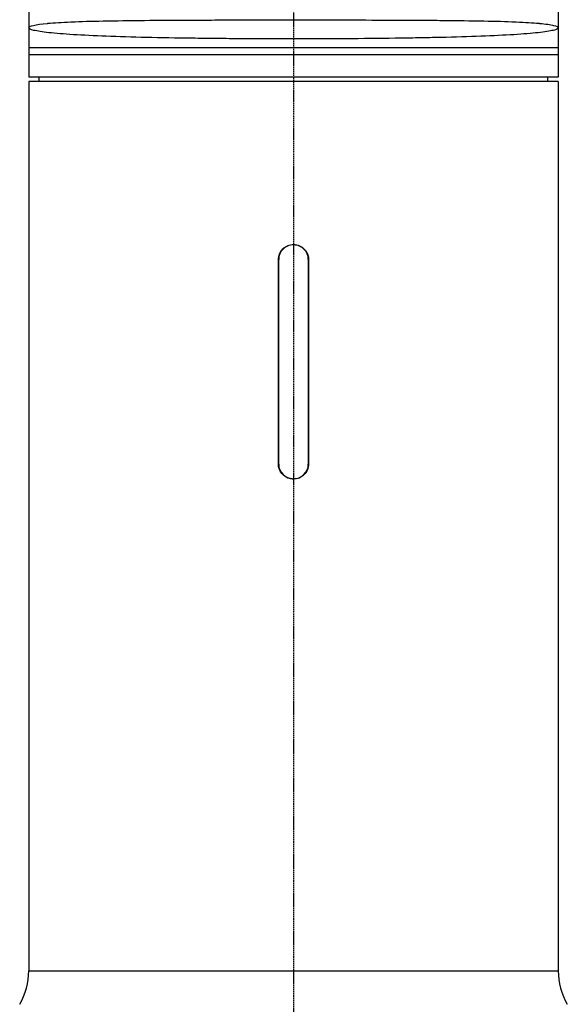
# Model space of a CAD drawing. Header units: millimetres. Extents: x 0 to 4378, y 0 to 2376.
# Tile 177 of 227: x 2192 to 2314, y 988 to 1208. Entities that reach past the tile are written whole.
import ezdxf

# ---------------------------------------------------------------- set-up
doc = ezdxf.new("R2010")
doc.units = ezdxf.units.MM
doc.header["$LTSCALE"] = 0.2
doc.linetypes.add('CENTER2', pattern=[1.125, 0.75, -0.125, 0.125, -0.125])
doc.layers.add('02_Center Line', color=1, linetype='CENTER2')

# ---------------------------------------------------------------- blocks, each defined once
blk = doc.blocks.new('A$C47a589fd')
for p, q in [((-59, 683.9), (-59, 535.5)), ((59, 683.9), (59, 535.5)), ((59, 542), (-59, 542)), ((59, 540.5), (-59, 540.5)), ((59, 535.5), (-59, 535.5)), ((59, 534.5), (-59, 534.5)), ((-59, 534.5), (-59, 336.2)), ((-56.7, 534.5), (-56.71, 535.5)), ((56.7, 534.5), (56.71, 535.5)), ((59, 534.5), (59, 336.2)), ((-3.35, 449.2), (-3.35, 494.8)), ((-3.3, 449.2), (-3.3, 494.8)), ((3.3, 494.8), (3.3, 449.2)), ((3.35, 494.8), (3.35, 449.2)), ((-59, 336.2), (59, 336.2))]:
    blk.add_line(p, q)
for centre, radius, start, end in [((0, 494.8), 3.3, 0, 180), ((0, 449.2), 3.3, 180, 0), ((-74, 336.2), 15, 330, 0), ((74, 336.2), 15, 180, 210)]:
    blk.add_arc(centre, radius, start, end)
for points, knots in [([(-59, 546.5), (-59, 546.88), (-57.58, 547.23), (-54.81, 547.49), (-54.78, 547.49), (-54.75, 547.5), (-54.72, 547.5), (-53.34, 547.63), (-51.62, 547.73), (-49.59, 547.82), (-49.53, 547.82), (-49.48, 547.82), (-49.42, 547.83), (-47.37, 547.91), (-45.03, 547.98), (-42.41, 548.03), (-42.34, 548.03), (-42.27, 548.03), (-42.2, 548.03), (-39.55, 548.09), (-36.59, 548.12), (-33.46, 548.15), (-33.38, 548.15), (-33.31, 548.15), (-33.23, 548.16), (-30.06, 548.18), (-26.7, 548.2), (-23.15, 548.22), (-23.09, 548.22), (-23.04, 548.22), (-22.98, 548.22), (-21.21, 548.23), (-19.39, 548.23), (-17.55, 548.24), (-15.66, 548.24), (-13.74, 548.25), (-11.81, 548.25), (-11.79, 548.25), (-11.77, 548.25), (-11.75, 548.25), (-7.93, 548.25), (-4.04, 548.26), (-0.08, 548.26), (-0.05, 548.26), (-0.03, 548.26), (0, 548.26), (4.01, 548.26), (7.97, 548.25), (11.88, 548.25), (15.68, 548.24), (19.37, 548.23), (22.9, 548.22), (23, 548.22), (23.1, 548.22), (23.2, 548.22), (25.01, 548.21), (26.77, 548.2), (28.5, 548.19), (30.1, 548.18), (31.68, 548.17), (33.19, 548.16), (33.31, 548.15), (33.43, 548.15), (33.54, 548.15), (36.65, 548.12), (39.51, 548.09), (42.12, 548.04), (42.23, 548.03), (42.34, 548.03), (42.44, 548.03), (45.03, 547.98), (47.38, 547.91), (49.4, 547.83), (49.48, 547.82), (49.56, 547.82), (49.64, 547.82), (51.63, 547.73), (53.32, 547.63), (54.69, 547.5), (54.73, 547.5), (54.78, 547.49), (54.83, 547.49), (55.52, 547.42), (56.14, 547.35), (56.66, 547.28), (57.18, 547.2), (57.62, 547.12), (57.96, 547.03), (58.66, 546.86), (59, 546.69), (59, 546.5)], [0, 0, 0, 0, 0.123722, 0.123722, 0.123722, 0.125, 0.125, 0.125, 0.185856, 0.185856, 0.185856, 0.1875, 0.1875, 0.1875, 0.248307, 0.248307, 0.248307, 0.25, 0.25, 0.25, 0.311031, 0.311031, 0.311031, 0.3125, 0.3125, 0.3125, 0.374024, 0.374024, 0.374024, 0.375, 0.375, 0.375, 0.405578, 0.405578, 0.405578, 0.437167, 0.437167, 0.437167, 0.4375, 0.4375, 0.4375, 0.5, 0.5, 0.5, 0.500409, 0.500409, 0.500409, 0.563613, 0.563613, 0.563613, 0.625, 0.625, 0.625, 0.626773, 0.626773, 0.626773, 0.658295, 0.658295, 0.658295, 0.6875, 0.6875, 0.6875, 0.689747, 0.689747, 0.689747, 0.75, 0.75, 0.75, 0.752488, 0.752488, 0.752488, 0.8125, 0.8125, 0.8125, 0.814922, 0.814922, 0.814922, 0.875, 0.875, 0.875, 0.87706, 0.87706, 0.87706, 0.907872, 0.907872, 0.907872, 0.93849, 0.93849, 0.93849, 1, 1, 1, 1]), ([(59, 546.5), (59, 546.31), (58.62, 546.12), (57.87, 545.93), (57.5, 545.84), (57.03, 545.75), (56.47, 545.66), (55.91, 545.58), (55.25, 545.49), (54.51, 545.41), (53.04, 545.25), (51.23, 545.1), (49.09, 544.96), (46.95, 544.83), (44.47, 544.71), (41.75, 544.61), (39.03, 544.5), (36.06, 544.42), (32.84, 544.34), (31.23, 544.3), (29.55, 544.27), (27.85, 544.24), (26.15, 544.21), (24.41, 544.18), (22.64, 544.16), (19.09, 544.11), (15.38, 544.07), (11.57, 544.05), (7.75, 544.03), (3.9, 544.01), (0, 544.01), (-3.9, 544.01), (-7.73, 544.03), (-11.5, 544.05), (-13.38, 544.06), (-15.25, 544.08), (-17.1, 544.09), (-18.96, 544.11), (-20.8, 544.13), (-22.59, 544.16), (-26.16, 544.2), (-29.55, 544.26), (-32.75, 544.34), (-35.96, 544.41), (-38.99, 544.5), (-41.71, 544.61), (-44.43, 544.71), (-46.88, 544.83), (-49.03, 544.96), (-51.19, 545.1), (-53.02, 545.25), (-54.49, 545.41), (-55.97, 545.57), (-57.09, 545.75), (-57.85, 545.93), (-58.61, 546.12), (-59, 546.31), (-59, 546.5)], [0, 0, 0, 0, 0.0625, 0.0625, 0.0625, 0.093761, 0.093761, 0.093761, 0.125, 0.125, 0.125, 0.1875, 0.1875, 0.1875, 0.25, 0.25, 0.25, 0.3125, 0.3125, 0.3125, 0.343762, 0.343762, 0.343762, 0.375, 0.375, 0.375, 0.437505, 0.437505, 0.437505, 0.5, 0.5, 0.5, 0.562494, 0.562494, 0.562494, 0.593742, 0.593742, 0.593742, 0.62499, 0.62499, 0.62499, 0.687486, 0.687486, 0.687486, 0.749983, 0.749983, 0.749983, 0.812483, 0.812483, 0.812483, 0.874986, 0.874986, 0.874986, 0.9375, 0.9375, 0.9375, 1, 1, 1, 1]), ([(-3.35, 494.8), (-3.35, 495.22), (-3.27, 495.67), (-2.92, 496.49), (-2.67, 496.87), (-2.07, 497.47), (-1.69, 497.72), (-0.87, 498.07), (-0.42, 498.15), (0, 498.15), (0.04, 498.15), (0.08, 498.15), (0.17, 498.15), (0.23, 498.14), (0.35, 498.13), (0.42, 498.12), (0.68, 498.09), (0.86, 498.04), (1.36, 497.88), (1.66, 497.73), (2.27, 497.3), (2.57, 496.99), (3.02, 496.31), (3.18, 495.93), (3.3, 495.4), (3.32, 495.25), (3.34, 495.04), (3.35, 494.98), (3.35, 494.88), (3.35, 494.84), (3.35, 494.8), (3.35, 494.8), (3.35, 494.8)], [-1.009753, -1.009753, -1.009753, -1.009753, -0.883534, -0.883534, -0.757315, -0.757315, -0.631096, -0.631096, -0.504877, -0.504877, -0.504877, -0.493135, -0.493135, -0.476165, -0.476165, -0.456085, -0.456085, -0.398596, -0.398596, -0.29921, -0.29921, -0.172917, -0.172917, -0.052489, -0.052489, -0.007467, -0.007467, 0.009994, 0.009994, 0.021822, 0.021822, 0.022371, 0.022371, 0.022371, 0.022371]), ([(3.35, 449.2), (3.35, 448.78), (3.27, 448.33), (2.92, 447.51), (2.67, 447.13), (2.07, 446.53), (1.69, 446.28), (0.87, 445.93), (0.42, 445.85), (0, 445.85), (-0.04, 445.85), (-0.08, 445.85), (-0.17, 445.85), (-0.23, 445.86), (-0.35, 445.87), (-0.42, 445.88), (-0.68, 445.91), (-0.86, 445.96), (-1.36, 446.12), (-1.66, 446.27), (-2.27, 446.7), (-2.57, 447.01), (-3.02, 447.69), (-3.18, 448.07), (-3.3, 448.6), (-3.32, 448.75), (-3.34, 448.96), (-3.35, 449.02), (-3.35, 449.12), (-3.35, 449.16), (-3.35, 449.2), (-3.35, 449.2), (-3.35, 449.2)], [0, 0, 0, 0, 0.126219, 0.126219, 0.252438, 0.252438, 0.378658, 0.378658, 0.504877, 0.504877, 0.504877, 0.516618, 0.516618, 0.533589, 0.533589, 0.553669, 0.553669, 0.611157, 0.611157, 0.710543, 0.710543, 0.836837, 0.836837, 0.957264, 0.957264, 1.002286, 1.002286, 1.019747, 1.019747, 1.031575, 1.031575, 1.032124, 1.032124, 1.032124, 1.032124])]:
    blk.add_open_spline(points, degree=3, knots=knots)
at = {"layer": '02_Center Line'}
blk.add_line((0, 1165), (0, -20), dxfattribs=at)

msp = doc.modelspace()

# ---------------------------------------------------------------- block references
msp.add_blockref('A$C47a589fd', (2253.115, 659.684))

doc.saveas('drawing.dxf')
